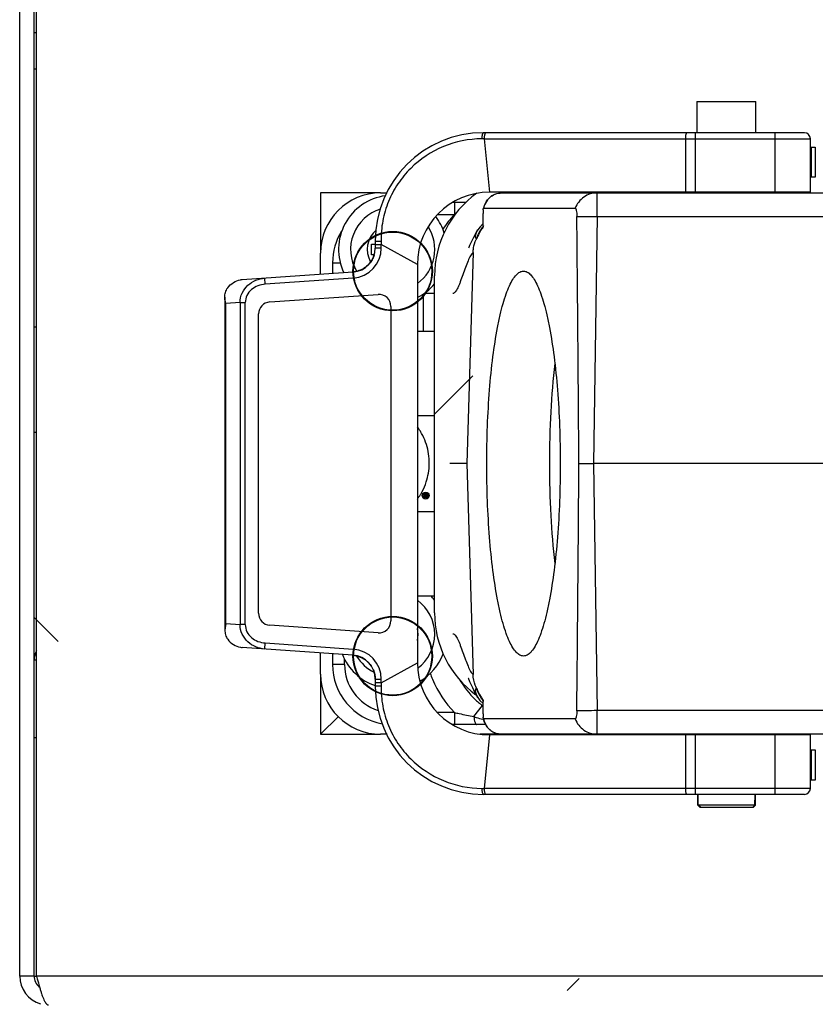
# Model space of a CAD drawing. Header units: millimetres. Extents: x 2423 to 7028, y 909 to 2460.
# Tile 7 of 60: x 5161 to 5228, y 2011 to 2093. Entities that reach past the tile are written whole.
import ezdxf

# ---------------------------------------------------------------- set-up
doc = ezdxf.new("R2010")
doc.units = ezdxf.units.MM

msp = doc.modelspace()

# ---------------------------------------------------------------- linework, layer by layer
for p, q in [((5161.393, 2013.487), (5161.393, 2174.887)), ((5162.593, 2013.487), (5162.593, 2174.887)), ((5162.593, 2013.487), (5162.593, 2174.887)), ((5162.793, 2013.487), (5162.793, 2175.287)), ((5162.793, 2013.487), (5162.793, 2175.287)), ((5162.793, 2091.887), (5162.593, 2091.887)), ((5162.793, 2088.887), (5162.593, 2088.887)), ((5217.668, 2086.187), (5217.668, 2083.587)), ((5217.668, 2086.187), (5222.568, 2086.187)), ((5222.568, 2083.587), (5222.568, 2086.187)), ((5199.993, 2083.086), (5199.799, 2083.085)), ((5226.607, 2083.587), (5199.943, 2083.587)), ((5199.993, 2083.087), (5200.443, 2078.644)), ((5199.993, 2083.087), (5227.107, 2083.087)), ((5216.721, 2083.087), (5216.721, 2078.644)), ((5217.548, 2078.644), (5217.548, 2083.587)), ((5224.143, 2083.587), (5224.143, 2078.644)), ((5227.107, 2078.644), (5227.107, 2083.087)), ((5227.107, 2082.394), (5227.518, 2082.394)), ((5227.198, 2079.894), (5227.198, 2082.394)), ((5227.514, 2082.394), (5227.514, 2079.894)), ((5227.518, 2079.894), (5227.107, 2079.894)), ((5186.393, 2078.587), (5186.393, 2073.587)), ((5191.393, 2078.587), (5186.393, 2078.587)), ((5191.393, 2078.587), (5191.926, 2078.587)), ((5227.107, 2078.644), (5200.443, 2078.644)), ((5201.48, 2078.587), (5286.305, 2078.587)), ((5209.389, 2076.622), (5209.389, 2078.587)), ((5216.124, 2078.644), (5216.068, 2078.587)), ((5224.168, 2078.587), (5224.127, 2078.628)), ((5198.466, 2077.787), (5197.368, 2077.787)), ((5197.522, 2077.787), (5197.522, 2076.787)), ((5196.107, 2076.787), (5197.522, 2076.787)), ((5199.922, 2077.174), (5199.919, 2076.887)), ((5199.919, 2075.862), (5199.919, 2076.887)), ((5199.958, 2077.314), (5207.56, 2077.314)), ((5209.389, 2076.622), (5209.094, 2056.087)), ((5209.389, 2076.622), (5278.396, 2076.622)), ((5199.653, 2075.776), (5199.474, 2075.53)), ((5199.919, 2076.041), (5199.653, 2075.776)), ((5199.468, 2075.521), (5199.473, 2075.528)), ((5190.643, 2073.45), (5190.643, 2074.325)), ((5190.643, 2074.325), (5190.943, 2074.325)), ((5190.943, 2074.587), (5190.943, 2074.006)), ((5190.943, 2074.31), (5191.443, 2074.31)), ((5191.434, 2074.58), (5191.439, 2074.311)), ((5191.443, 2074.006), (5191.443, 2074.31)), ((5194.443, 2072.644), (5191.443, 2074.31)), ((5199.359, 2074.787), (5199.394, 2074.787)), ((5199.394, 2074.787), (5199.397, 2074.789)), ((5186.393, 2071.823), (5186.393, 2073.587)), ((5190.859, 2073.45), (5190.643, 2073.45)), ((5190.858, 2073.443), (5190.85, 2073.417)), ((5191.443, 2074.006), (5190.943, 2074.006)), ((5199.071, 2073.621), (5198.565, 2056.087)), ((5187.393, 2072.787), (5187.393, 2071.893)), ((5187.393, 2072.787), (5188.036, 2072.787)), ((5194.443, 2072.644), (5194.443, 2039.53)), ((5189.082, 2072.011), (5179.892, 2071.369)), ((5189.082, 2072.011), (5189.117, 2071.512)), ((5189.33, 2072.062), (5189.208, 2072.037)), ((5195.868, 2043.687), (5195.868, 2071.687)), ((5181.802, 2071.001), (5181.767, 2071.5)), ((5189.117, 2071.512), (5181.802, 2071.001)), ((5182.173, 2069.523), (5191.173, 2070.153)), ((5194.93, 2070.171), (5194.93, 2067.087)), ((5195.05, 2070.267), (5195.868, 2070.267)), ((5178.443, 2069.923), (5178.443, 2042.251)), ((5179.713, 2069.47), (5178.519, 2069.386)), ((5178.519, 2042.788), (5178.519, 2069.386)), ((5179.713, 2069.47), (5179.713, 2042.704)), ((5179.713, 2069.47), (5180.137, 2069.47)), ((5180.137, 2042.704), (5180.137, 2069.47)), ((5192.243, 2069.155), (5192.243, 2043.019)), ((5181.243, 2043.649), (5181.243, 2068.526)), ((5162.593, 2067.462), (5162.793, 2067.462)), ((5194.443, 2067.087), (5195.868, 2067.087)), ((5199.068, 2063.387), (5195.868, 2060.187)), ((5194.443, 2060.087), (5195.868, 2060.087)), ((5162.593, 2058.712), (5162.793, 2058.712)), ((5198.565, 2056.087), (5197.143, 2056.087)), ((5198.565, 2056.087), (5199.071, 2038.553)), ((5207.868, 2056.087), (5209.094, 2056.087)), ((5209.094, 2056.087), (5209.389, 2035.552)), ((5278.692, 2056.087), (5209.094, 2056.087)), ((5195.002, 2053.466), (5195.002, 2053.531)), ((5195.002, 2053.531), (5195.27, 2053.531)), ((5195.102, 2053.466), (5195.002, 2053.378)), ((5195.102, 2053.466), (5195.002, 2053.466)), ((5195.002, 2053.307), (5195.107, 2053.391)), ((5195.002, 2053.307), (5195.002, 2053.378)), ((5195.154, 2053.431), (5195.154, 2053.466)), ((5195.154, 2053.466), (5195.221, 2053.466)), ((5195.221, 2053.466), (5195.221, 2053.431)), ((5195.27, 2053.531), (5195.27, 2053.408)), ((5195.868, 2052.087), (5194.443, 2052.087)), ((5194.443, 2045.087), (5195.868, 2045.087)), ((5162.593, 2043.287), (5164.593, 2041.287)), ((5178.519, 2042.788), (5178.444, 2042.251)), ((5178.519, 2042.788), (5179.713, 2042.704)), ((5180.137, 2042.704), (5179.713, 2042.704)), ((5191.173, 2042.022), (5182.173, 2042.651)), ((5189.082, 2040.163), (5179.892, 2040.806)), ((5181.767, 2040.674), (5181.802, 2041.173)), ((5181.802, 2041.173), (5189.117, 2040.662)), ((5189.117, 2040.662), (5189.082, 2040.163)), ((5162.593, 2039.787), (5162.793, 2039.787)), ((5186.393, 2038.587), (5186.393, 2040.351)), ((5187.393, 2040.281), (5187.393, 2039.387)), ((5188.393, 2039.387), (5188.393, 2039.851)), ((5189.052, 2040.162), (5189.207, 2040.137)), ((5189.207, 2040.137), (5189.38, 2040.1)), ((5189.762, 2039.969), (5189.973, 2039.86)), ((5189.973, 2039.86), (5190.156, 2039.738)), ((5188.393, 2039.387), (5187.393, 2039.387)), ((5190.515, 2039.389), (5190.598, 2039.277)), ((5191.443, 2037.865), (5194.443, 2039.53)), ((5186.393, 2038.587), (5186.393, 2033.587)), ((5190.943, 2038.168), (5190.943, 2037.587)), ((5190.943, 2038.168), (5191.443, 2038.168)), ((5191.443, 2037.865), (5191.443, 2038.168)), ((5191.443, 2037.865), (5190.943, 2037.865)), ((5191.439, 2037.863), (5191.434, 2037.594)), ((5199.394, 2037.387), (5199.359, 2037.387)), ((5199.47, 2036.651), (5199.468, 2036.653)), ((5199.47, 2036.649), (5199.648, 2036.404)), ((5199.648, 2036.404), (5199.919, 2036.133)), ((5199.141, 2035.054), (5199.848, 2035.97)), ((5199.919, 2035.287), (5199.919, 2036.312)), ((5186.393, 2033.587), (5187.879, 2035.074)), ((5197.522, 2035.387), (5196.109, 2035.387)), ((5197.522, 2035.387), (5197.522, 2034.387)), ((5199.919, 2035.287), (5199.922, 2035)), ((5199.945, 2034.856), (5200.019, 2034.579)), ((5207.56, 2034.86), (5199.958, 2034.86)), ((5209.389, 2033.587), (5209.389, 2035.552)), ((5278.396, 2035.552), (5209.389, 2035.552)), ((5200.13, 2034.387), (5197.367, 2034.387)), ((5162.793, 2033.287), (5162.593, 2033.287)), ((5186.393, 2033.587), (5191.393, 2033.587)), ((5191.925, 2033.587), (5191.393, 2033.587)), ((5288.127, 2033.587), (5199.658, 2033.587)), ((5200.443, 2033.53), (5199.993, 2029.087)), ((5227.107, 2033.53), (5200.443, 2033.53)), ((5216.721, 2033.53), (5216.721, 2029.087)), ((5217.253, 2033.53), (5217.198, 2033.585)), ((5217.255, 2033.53), (5217.199, 2033.587)), ((5217.548, 2028.587), (5217.548, 2033.53)), ((5217.668, 2033.587), (5217.668, 2033.53)), ((5222.568, 2033.53), (5222.568, 2033.587)), ((5223.03, 2033.53), (5223.087, 2033.587)), ((5223.033, 2033.53), (5223.089, 2033.587)), ((5224.143, 2033.53), (5224.143, 2028.587)), ((5227.107, 2029.087), (5227.107, 2033.53)), ((5227.107, 2032.283), (5227.518, 2032.283)), ((5227.198, 2029.783), (5227.198, 2032.283)), ((5227.514, 2032.283), (5227.514, 2029.783)), ((5199.799, 2029.089), (5199.993, 2029.088)), ((5227.107, 2029.087), (5199.993, 2029.087)), ((5227.518, 2029.783), (5227.107, 2029.783)), ((5226.607, 2028.587), (5199.943, 2028.587)), ((5217.743, 2027.687), (5217.743, 2028.587)), ((5217.793, 2027.687), (5217.777, 2028.587)), ((5222.493, 2027.687), (5222.508, 2028.587)), ((5222.543, 2027.687), (5222.543, 2028.587)), ((5217.943, 2027.487), (5217.743, 2027.687)), ((5222.543, 2027.687), (5217.743, 2027.687)), ((5217.993, 2027.487), (5217.793, 2027.687)), ((5217.993, 2027.487), (5217.943, 2027.487)), ((5222.292, 2027.487), (5217.993, 2027.487)), ((5222.293, 2027.487), (5222.493, 2027.687)), ((5222.342, 2027.487), (5222.293, 2027.487)), ((5222.343, 2027.487), (5222.543, 2027.687)), ((5162.593, 2013.487), (5161.393, 2013.487)), ((5162.593, 2013.487), (5162.793, 2013.487)), ((5604.993, 2013.487), (5162.793, 2013.487)), ((5206.893, 2012.287), (5207.893, 2013.287))]:
    msp.add_line(p, q)
for points in [[(5201.48, 2078.587), (5201.025, 2078.523), (5200.61, 2078.333), (5200.267, 2078.024), (5200.02, 2077.597), (5199.945, 2077.318)], [(5199.184, 2075.037), (5199.022, 2074.716), (5198.893, 2074.439), (5198.791, 2074.209), (5198.717, 2074.042), (5198.695, 2073.993)], [(5199.468, 2075.521), (5199.393, 2075.402), (5199.184, 2075.037)], [(5190.85, 2073.417), (5190.824, 2073.339), (5190.793, 2073.26), (5190.759, 2073.181), (5190.72, 2073.101), (5190.676, 2073.022)], [(5190.13, 2072.417), (5190.033, 2072.351), (5189.929, 2072.289)], [(5190.302, 2072.557), (5190.219, 2072.485), (5190.13, 2072.417)], [(5190.573, 2072.862), (5190.514, 2072.784), (5190.449, 2072.706), (5190.378, 2072.63), (5190.302, 2072.557)], [(5190.676, 2073.022), (5190.627, 2072.942), (5190.573, 2072.862)], [(5189.208, 2072.037), (5189.089, 2072.017), (5189.082, 2072.016)], [(5189.579, 2072.134), (5189.455, 2072.095), (5189.33, 2072.062)], [(5189.929, 2072.289), (5189.817, 2072.231), (5189.7, 2072.179), (5189.579, 2072.134)], [(5189.38, 2040.1), (5189.563, 2040.046), (5189.762, 2039.969)], [(5190.156, 2039.738), (5190.303, 2039.616), (5190.419, 2039.501), (5190.515, 2039.389)], [(5190.598, 2039.277), (5190.668, 2039.167), (5190.727, 2039.059), (5190.777, 2038.953), (5190.818, 2038.851)], [(5190.818, 2038.851), (5190.852, 2038.751), (5190.879, 2038.655), (5190.901, 2038.561), (5190.918, 2038.471), (5190.929, 2038.385), (5190.937, 2038.301), (5190.941, 2038.228), (5190.943, 2038.184), (5190.943, 2038.17), (5190.943, 2038.168)], [(5198.682, 2038.211), (5198.68, 2038.214), (5198.712, 2038.142), (5198.784, 2037.979), (5198.885, 2037.752), (5199.014, 2037.474), (5199.175, 2037.153)], [(5199.175, 2037.153), (5199.384, 2036.787), (5199.468, 2036.653)], [(5200.019, 2034.579), (5200.267, 2034.15), (5200.61, 2033.841), (5201.023, 2033.651), (5201.48, 2033.587)]]:
    msp.add_lwpolyline(points)
for centre, radius in [((5192.393, 2072.087), 3.3), ((5192.393, 2072.087), 3.251), ((5195.133, 2053.425), 0.294), ((5195.136, 2053.426), 0.21), ((5192.393, 2040.087), 3.3), ((5192.393, 2040.087), 3.25)]:
    msp.add_circle(centre, radius)
for centre, radius, start, end in [((5199.943, 2074.587), 9, 90, 180), ((5226.607, 2083.087), 0.5, 0, 90), ((5191.393, 2073.587), 5, 90, 180), ((5192.393, 2073.887), 4.5, 97.62363, 205.44067), ((5200.443, 2072.644), 6, 90, 180), ((5204.368, 2071.687), 8.5, 125.91352, 180), ((5192.393, 2073.887), 3.5, 106.81705, 211.09562), ((5192.393, 2073.887), 4.5, 17.49356, 37.44244), ((5204.496, 2070.21), 9.586, 136.67933, 145.9815), ((5192.393, 2073.887), 3.5, 305.86069, 32.7948), ((5202.19, 2073.912), 2.961, 142.13068, 147.78335), ((5202.221, 2073.888), 3, 141.14314, 142.13135), ((5202.236, 2073.876), 3.019, 139.37373, 141.14249), ((5192.393, 2072.787), 5, 148.4067, 180), ((5192.393, 2073.887), 2.115, 130.13832, 209.6813), ((5202.239, 2073.882), 3.018, 147.8048, 162.55771), ((5188.943, 2074.006), 2, 274, 0), ((5188.943, 2074.006), 2.5, 274, 0), ((5192.393, 2073.887), 4.5, 297.14645, 320.61887), ((5191.243, 2069.155), 1, 0, 94), ((5182.243, 2068.526), 1, 94, 180), ((348.182, 2085.838), 4859.777, 359.40704, 359.649246), ((5190.97, 2055.791), 4.371, 322.63193, 328.51597), ((5190.804, 2055.896), 4.567, 328.47751, 329.04708), ((5195.187, 2053.408), 0.0824, 191.6263, 359.99973), ((5195.188, 2053.431), 0.0334, 179.99461, 0.00545), ((5192.393, 2041.887), 3.5, 306.38338, 54.13931), ((5192.393, 2041.887), 4.5, 39.38113, 45.42943), ((5182.243, 2043.649), 1, 180, 266), ((5191.243, 2043.019), 1, 266, 0), ((5204.368, 2043.687), 8.5, 180, 233.53619), ((5192.393, 2041.887), 2.115, 346.51628, 13.48372), ((5164.093, 2039.787), 1.5, 150.08662, 180), ((5180.087, 2043.588), 2.789, 262.86696, 265.99897), ((5188.943, 2038.168), 2.5, 0, 86), ((5192.393, 2041.887), 4.5, 201.70143, 251.16802), ((5188.943, 2038.168), 2, 0, 86), ((5192.393, 2041.887), 3.5, 210.92277, 243.85496), ((5192.393, 2041.887), 4.5, 300.16687, 339.12161), ((5192.393, 2039.387), 5, 180, 259.84273), ((5192.393, 2039.387), 4, 180, 252.44565), ((5200.443, 2039.53), 6, 180, 270), ((5191.393, 2038.587), 5, 180, 270), ((5204.524, 2041.943), 9.601, 200.01954, 203.24749), ((5204.434, 2041.915), 9.507, 203.30522, 223.36145), ((5204.465, 2041.94), 7.547, 209.81412, 226.66015), ((5199.943, 2037.587), 9, 180, 270), ((5203.209, 2038.59), 4.033, 196.09663, 196.51415), ((5203.201, 2038.587), 4.024, 196.514, 197.3507), ((5202.239, 2038.292), 3.018, 197.4423, 212.1952), ((5204.411, 2041.883), 7.468, 226.66591, 229.93345), ((5202.19, 2038.262), 2.961, 212.21665, 217.86932), ((5202.221, 2038.286), 3, 217.86865, 218.85608), ((5202.236, 2038.298), 3.019, 218.85674, 220.62628), ((5204.379, 2041.846), 7.42, 229.93592, 230.96792), ((5204.36, 2041.822), 7.39, 230.96768, 232.36443), ((5204.598, 2042.132), 7.78, 232.36714, 233.00339), ((5201.806, 2043.107), 8.489, 256.86469, 257.04006), ((5201.89, 2043.472), 8.864, 257.04128, 257.36984), ((5200.326, 2034.979), 0.403, 185.70582, 188.07952), ((5201.502, 2035.125), 1.563, 209.97122, 212.39837), ((5201.434, 2035.074), 1.478, 229.71509, 233.20888), ((5201.448, 2035.095), 1.503, 233.25317, 249.4199), ((5201.456, 2035.114), 1.524, 249.40667, 252.58285), ((5226.607, 2029.087), 0.5, 270, 0), ((5163.793, 2013.487), 2.4, 180, 253.67228), ((5163.793, 2013.487), 1.2, 180, 229.4719), ((5178.982, 2017.134), 16.58, 195.94598, 196.99653), ((5173.374, 2015.418), 10.716, 196.98976, 198.44112)]:
    msp.add_arc(centre, radius, start, end)
msp.add_ellipse((5207.853, 1969.85), major_axis=(-0.315, 114.597), ratio=0.00333, start_param=-0.718923, end_param=-0.37151)
for points, knots in [([(5199.799, 2083.085), (5198.716, 2083.079), (5196.523, 2082.637), (5194.193, 2081.082), (5192.785, 2079.373), (5191.991, 2077.89), (5191.513, 2076.269), (5191.422, 2075.142), (5191.434, 2074.58)], [0, 0, 0, 0, 0.245783, 0.493334, 0.619127, 0.74554, 0.872418, 1, 1, 1, 1]), ([(5199.943, 2083.587), (5199.92, 2083.587), (5199.887, 2083.553), (5199.86, 2083.499), (5199.829, 2083.408), (5199.806, 2083.269), (5199.799, 2083.149), (5199.799, 2083.085)], [0, 0, 0, 0, 0.123959, 0.220541, 0.341553, 0.646576, 1, 1, 1, 1]), ([(5200.004, 2083.278), (5200.003, 2083.263), (5199.996, 2083.199), (5199.993, 2083.135), (5199.993, 2083.087)], [0, 0, 0, 0, 0.242371, 1, 1, 1, 1]), ([(5200.137, 2083.587), (5200.121, 2083.587), (5200.084, 2083.561), (5200.051, 2083.494), (5200.021, 2083.397), (5200.009, 2083.321), (5200.004, 2083.278)], [0, 0, 0, 0, 0.134195, 0.34297, 0.63612, 1, 1, 1, 1]), ([(5216.859, 2083.587), (5216.837, 2083.587), (5216.805, 2083.553), (5216.78, 2083.5), (5216.75, 2083.409), (5216.727, 2083.27), (5216.721, 2083.151), (5216.721, 2083.087)], [0, 0, 0, 0, 0.120625, 0.217117, 0.338695, 0.644598, 1, 1, 1, 1]), ([(5199.958, 2077.314), (5199.989, 2077.478), (5200.101, 2077.803), (5200.422, 2078.221), (5200.898, 2078.518), (5201.282, 2078.587), (5201.48, 2078.587)], [0, 0, 0, 0, 0.233082, 0.470732, 0.722985, 1, 1, 1, 1]), ([(5209.389, 2078.587), (5209.194, 2078.587), (5208.8, 2078.527), (5208.264, 2078.262), (5207.829, 2077.85), (5207.631, 2077.499), (5207.56, 2077.314)], [0, 0, 0, 0, 0.248441, 0.497661, 0.748163, 1, 1, 1, 1]), ([(5199.922, 2077.174), (5199.922, 2077.181), (5199.923, 2077.207), (5199.925, 2077.233), (5199.927, 2077.252)], [0, 0, 0, 0, 0.264831, 1, 1, 1, 1]), ([(5199.927, 2077.252), (5199.929, 2077.262), (5199.932, 2077.279), (5199.939, 2077.302), (5199.951, 2077.314), (5199.958, 2077.314)], [0, 0, 0, 0, 0.429036, 0.713208, 1, 1, 1, 1]), ([(5207.56, 2077.314), (5207.57, 2077.314), (5207.593, 2077.299), (5207.616, 2077.257), (5207.638, 2077.194), (5207.667, 2077.072), (5207.691, 2076.881), (5207.698, 2076.718), (5207.699, 2076.63)], [0, 0, 0, 0, 0.040584, 0.104595, 0.197584, 0.318663, 0.630318, 1, 1, 1, 1]), ([(5207.699, 2076.63), (5207.941, 2076.633), (5208.504, 2076.632), (5209.068, 2076.627), (5209.389, 2076.622)], [0, 0, 0, 0, 0.429137, 1, 1, 1, 1]), ([(5199.88, 2075.707), (5199.811, 2075.619), (5199.614, 2075.331), (5199.47, 2075.011), (5199.396, 2074.787)], [0, 0, 0, 0, 0.322167, 1, 1, 1, 1]), ([(5199.919, 2075.862), (5199.919, 2075.826), (5199.913, 2075.772), (5199.891, 2075.722), (5199.88, 2075.708)], [0, 0, 0, 0, 0.662633, 1, 1, 1, 1]), ([(5199.282, 2074.906), (5199.277, 2074.951), (5199.282, 2075.053), (5199.332, 2075.265), (5199.405, 2075.424), (5199.469, 2075.523)], [0, 0, 0, 0, 0.210224, 0.460348, 1, 1, 1, 1]), ([(5199.36, 2074.79), (5199.35, 2074.79), (5199.328, 2074.796), (5199.305, 2074.823), (5199.29, 2074.861), (5199.284, 2074.89), (5199.282, 2074.906)], [0, 0, 0, 0, 0.201988, 0.41782, 0.681101, 1, 1, 1, 1]), ([(5190.943, 2074.587), (5190.943, 2074.586), (5190.947, 2074.587), (5190.952, 2074.585), (5190.963, 2074.585), (5190.987, 2074.584), (5191.029, 2074.583), (5191.091, 2074.582), (5191.168, 2074.581), (5191.283, 2074.58), (5191.373, 2074.58), (5191.434, 2074.58)], [0, 0, 0, 0, 0.004307, 0.017038, 0.038863, 0.070355, 0.16308, 0.292111, 0.451545, 0.630399, 1, 1, 1, 1]), ([(5199.071, 2073.621), (5199.075, 2073.752), (5199.115, 2074.124), (5199.23, 2074.485), (5199.334, 2074.703)], [0, 0, 0, 0, 0.352418, 1, 1, 1, 1]), ([(5199.334, 2074.703), (5199.339, 2074.712), (5199.355, 2074.743), (5199.375, 2074.772), (5199.394, 2074.787)], [0, 0, 0, 0, 0.303461, 1, 1, 1, 1]), ([(5199.071, 2073.621), (5199.032, 2073.594), (5198.955, 2073.514), (5198.808, 2073.288), (5198.635, 2072.905), (5198.434, 2072.373), (5198.231, 2071.792), (5198.057, 2071.309), (5197.914, 2070.949), (5197.811, 2070.716), (5197.707, 2070.518), (5197.593, 2070.342), (5197.471, 2070.228), (5197.39, 2070.228)], [0, 0, 0, 0, 0.037069, 0.085068, 0.210403, 0.363668, 0.529077, 0.690264, 0.764193, 0.831064, 0.889072, 0.936748, 1, 1, 1, 1]), ([(5200.213, 2056.087), (5200.213, 2057.128), (5200.251, 2059.171), (5200.419, 2062.137), (5200.692, 2064.871), (5201.008, 2066.953), (5201.314, 2068.421), (5201.551, 2069.355), (5201.804, 2070.162), (5202.07, 2070.836), (5202.347, 2071.371), (5202.634, 2071.765), (5202.934, 2072.021), (5203.163, 2072.087), (5203.266, 2072.087)], [0, 0, 0, 0, 0.186492, 0.366073, 0.532166, 0.678758, 0.743127, 0.800818, 0.851421, 0.894663, 0.930472, 0.959121, 0.981542, 1, 1, 1, 1]), ([(5203.266, 2072.087), (5203.369, 2072.087), (5203.598, 2072.021), (5203.899, 2071.765), (5204.185, 2071.371), (5204.462, 2070.836), (5204.728, 2070.162), (5204.981, 2069.355), (5205.219, 2068.421), (5205.524, 2066.953), (5205.841, 2064.871), (5206.113, 2062.137), (5206.281, 2059.171), (5206.319, 2057.128), (5206.319, 2056.087)], [0, 0, 0, 0, 0.018458, 0.040879, 0.069528, 0.105337, 0.148577, 0.19918, 0.25687, 0.321238, 0.467829, 0.633922, 0.813505, 1, 1, 1, 1]), ([(5178.678, 2070.692), (5178.808, 2070.866), (5179.126, 2071.165), (5179.535, 2071.324), (5179.74, 2071.354)], [0, 0, 0, 0, 0.512951, 1, 1, 1, 1]), ([(5179.713, 2069.47), (5179.712, 2069.741), (5179.834, 2070.286), (5180.325, 2070.939), (5180.999, 2071.362), (5181.511, 2071.482), (5181.767, 2071.5)], [0, 0, 0, 0, 0.257948, 0.510359, 0.756336, 1, 1, 1, 1]), ([(5179.892, 2071.369), (5179.879, 2071.368), (5179.854, 2071.362), (5179.816, 2071.362), (5179.778, 2071.363), (5179.753, 2071.358), (5179.74, 2071.356)], [0, 0, 0, 0, 0.250266, 0.499858, 0.749665, 1, 1, 1, 1]), ([(5181.802, 2071.001), (5181.595, 2070.987), (5181.186, 2070.896), (5180.643, 2070.579), (5180.241, 2070.091), (5180.137, 2069.675), (5180.137, 2069.47)], [0, 0, 0, 0, 0.251031, 0.500957, 0.750987, 1, 1, 1, 1]), ([(5178.443, 2069.923), (5178.443, 2070.057), (5178.475, 2070.33), (5178.595, 2070.581), (5178.678, 2070.692)], [0, 0, 0, 0, 0.492991, 1, 1, 1, 1]), ([(5178.519, 2069.386), (5178.507, 2069.431), (5178.464, 2069.607), (5178.443, 2069.788), (5178.443, 2069.923)], [0, 0, 0, 0, 0.255206, 1, 1, 1, 1]), ([(5205.865, 2064.396), (5205.711, 2063.069), (5205.491, 2060.301), (5205.421, 2057.526), (5205.421, 2056.087)], [0, 0, 0, 0, 0.481553, 1, 1, 1, 1]), ([(5194.721, 2053.547), (5194.766, 2053.622), (5194.948, 2053.945), (5195.189, 2054.522), (5195.451, 2055.564), (5195.463, 2056.905), (5195.091, 2058.072), (5194.695, 2058.79), (5194.534, 2059.024), (5194.444, 2059.138)], [0, 0, 0, 0, 0.044184, 0.187471, 0.315027, 0.58587, 0.856713, 0.926647, 1, 1, 1, 1]), ([(5203.266, 2040.087), (5203.163, 2040.087), (5202.934, 2040.154), (5202.634, 2040.409), (5202.347, 2040.803), (5202.07, 2041.338), (5201.804, 2042.012), (5201.551, 2042.819), (5201.314, 2043.754), (5201.008, 2045.222), (5200.692, 2047.303), (5200.419, 2050.038), (5200.251, 2053.003), (5200.213, 2055.046), (5200.213, 2056.087)], [0, 0, 0, 0, 0.018458, 0.040879, 0.069528, 0.105337, 0.148577, 0.19918, 0.25687, 0.321238, 0.467829, 0.633922, 0.813505, 1, 1, 1, 1]), ([(5206.319, 2056.087), (5206.319, 2055.046), (5206.281, 2053.003), (5206.113, 2050.038), (5205.841, 2047.303), (5205.524, 2045.222), (5205.219, 2043.754), (5204.981, 2042.819), (5204.728, 2042.012), (5204.462, 2041.338), (5204.185, 2040.803), (5203.899, 2040.409), (5203.598, 2040.154), (5203.369, 2040.087), (5203.266, 2040.087)], [0, 0, 0, 0, 0.186492, 0.366073, 0.532166, 0.678758, 0.743127, 0.800818, 0.851421, 0.894663, 0.930472, 0.959121, 0.981542, 1, 1, 1, 1]), ([(5205.421, 2056.087), (5205.421, 2054.649), (5205.491, 2051.874), (5205.711, 2049.107), (5205.865, 2047.78)], [0, 0, 0, 0, 0.518438, 1, 1, 1, 1]), ([(5178.444, 2042.251), (5178.444, 2042.117), (5178.476, 2041.844), (5178.595, 2041.593), (5178.678, 2041.483)], [0, 0, 0, 0, 0.493154, 1, 1, 1, 1]), ([(5181.767, 2040.674), (5181.511, 2040.692), (5180.999, 2040.812), (5180.325, 2041.236), (5179.834, 2041.888), (5179.712, 2042.433), (5179.713, 2042.704)], [0, 0, 0, 0, 0.243664, 0.489641, 0.742052, 1, 1, 1, 1]), ([(5180.137, 2042.704), (5180.137, 2042.499), (5180.241, 2042.083), (5180.643, 2041.595), (5181.186, 2041.278), (5181.595, 2041.188), (5181.802, 2041.173)], [0, 0, 0, 0, 0.249013, 0.499043, 0.748969, 1, 1, 1, 1]), ([(5178.678, 2041.483), (5178.808, 2041.308), (5179.125, 2041.008), (5179.535, 2040.848), (5179.74, 2040.818)], [0, 0, 0, 0, 0.51291, 1, 1, 1, 1]), ([(5197.39, 2041.946), (5197.471, 2041.946), (5197.593, 2041.832), (5197.707, 2041.656), (5197.811, 2041.458), (5197.914, 2041.226), (5198.057, 2040.866), (5198.231, 2040.382), (5198.434, 2039.801), (5198.635, 2039.269), (5198.808, 2038.886), (5198.955, 2038.66), (5199.032, 2038.58), (5199.071, 2038.553)], [0, 0, 0, 0, 0.063252, 0.110928, 0.168936, 0.235807, 0.309736, 0.470923, 0.636332, 0.789597, 0.914932, 0.962931, 1, 1, 1, 1]), ([(5199.334, 2037.472), (5199.305, 2037.531), (5199.157, 2037.873), (5199.08, 2038.248), (5199.071, 2038.553)], [0, 0, 0, 0, 0.178266, 1, 1, 1, 1]), ([(5191.434, 2037.594), (5191.373, 2037.594), (5191.283, 2037.594), (5191.168, 2037.593), (5191.091, 2037.592), (5191.029, 2037.591), (5190.987, 2037.59), (5190.963, 2037.589), (5190.952, 2037.589), (5190.947, 2037.588), (5190.943, 2037.588), (5190.943, 2037.587)], [0, 0, 0, 0, 0.369601, 0.548455, 0.707889, 0.83692, 0.929645, 0.961137, 0.982962, 0.995693, 1, 1, 1, 1]), ([(5191.434, 2037.594), (5191.422, 2037.032), (5191.513, 2035.905), (5191.991, 2034.285), (5192.785, 2032.802), (5194.193, 2031.092), (5196.523, 2029.537), (5198.716, 2029.095), (5199.799, 2029.089)], [0, 0, 0, 0, 0.127582, 0.25446, 0.380873, 0.506666, 0.754217, 1, 1, 1, 1]), ([(5199.469, 2036.652), (5199.405, 2036.75), (5199.33, 2036.909), (5199.282, 2037.122), (5199.277, 2037.223), (5199.282, 2037.269)], [0, 0, 0, 0, 0.537861, 0.789419, 1, 1, 1, 1]), ([(5199.282, 2037.269), (5199.284, 2037.285), (5199.29, 2037.314), (5199.305, 2037.352), (5199.329, 2037.378), (5199.35, 2037.384), (5199.36, 2037.384)], [0, 0, 0, 0, 0.319129, 0.582075, 0.797652, 1, 1, 1, 1]), ([(5199.394, 2037.387), (5199.389, 2037.391), (5199.363, 2037.415), (5199.346, 2037.446), (5199.334, 2037.472)], [0, 0, 0, 0, 0.200623, 1, 1, 1, 1]), ([(5199.397, 2037.387), (5199.397, 2037.388), (5199.396, 2037.385), (5199.395, 2037.388), (5199.395, 2037.388)], [0, 0, 0, 0, 0.423489, 1, 1, 1, 1]), ([(5199.396, 2037.387), (5199.47, 2037.163), (5199.614, 2036.844), (5199.811, 2036.556), (5199.88, 2036.467)], [0, 0, 0, 0, 0.677833, 1, 1, 1, 1]), ([(5199.88, 2036.467), (5199.891, 2036.452), (5199.913, 2036.402), (5199.919, 2036.348), (5199.919, 2036.312)], [0, 0, 0, 0, 0.337545, 1, 1, 1, 1]), ([(5197.521, 2035.387), (5197.654, 2035.36), (5198.194, 2035.25), (5198.733, 2035.137), (5199.141, 2035.054)], [0, 0, 0, 0, 0.244939, 1, 1, 1, 1]), ([(5199.141, 2035.054), (5199.149, 2034.965), (5199.172, 2034.802), (5199.22, 2034.613), (5199.273, 2034.494), (5199.317, 2034.424), (5199.367, 2034.387), (5199.398, 2034.387)], [0, 0, 0, 0, 0.357685, 0.662906, 0.782197, 0.876317, 1, 1, 1, 1]), ([(5199.141, 2035.054), (5199.204, 2035.031), (5199.446, 2034.949), (5199.693, 2034.883), (5199.877, 2034.84)], [0, 0, 0, 0, 0.261177, 1, 1, 1, 1]), ([(5199.958, 2034.86), (5199.951, 2034.86), (5199.939, 2034.872), (5199.932, 2034.895), (5199.929, 2034.912), (5199.927, 2034.922)], [0, 0, 0, 0, 0.286943, 0.570952, 1, 1, 1, 1]), ([(5200.148, 2034.344), (5200.125, 2034.384), (5200.04, 2034.547), (5199.983, 2034.725), (5199.958, 2034.86)], [0, 0, 0, 0, 0.251727, 1, 1, 1, 1]), ([(5207.699, 2035.544), (5207.698, 2035.456), (5207.691, 2035.293), (5207.667, 2035.102), (5207.638, 2034.98), (5207.616, 2034.917), (5207.593, 2034.875), (5207.57, 2034.86), (5207.56, 2034.86)], [0, 0, 0, 0, 0.369773, 0.681368, 0.802424, 0.895399, 0.95941, 1, 1, 1, 1]), ([(5207.56, 2034.86), (5207.631, 2034.675), (5207.829, 2034.325), (5208.264, 2033.912), (5208.8, 2033.648), (5209.194, 2033.587), (5209.389, 2033.587)], [0, 0, 0, 0, 0.251837, 0.502339, 0.751559, 1, 1, 1, 1]), ([(5209.389, 2035.552), (5209.068, 2035.548), (5208.504, 2035.542), (5207.941, 2035.541), (5207.699, 2035.544)], [0, 0, 0, 0, 0.570863, 1, 1, 1, 1]), ([(5200.478, 2033.946), (5200.449, 2033.971), (5200.338, 2034.073), (5200.243, 2034.192), (5200.182, 2034.287)], [0, 0, 0, 0, 0.254228, 1, 1, 1, 1]), ([(5201.48, 2033.587), (5201.438, 2033.587), (5201.276, 2033.593), (5201.115, 2033.624), (5201, 2033.66)], [0, 0, 0, 0, 0.258459, 1, 1, 1, 1]), ([(5199.799, 2029.089), (5199.799, 2029.025), (5199.806, 2028.905), (5199.829, 2028.766), (5199.86, 2028.675), (5199.887, 2028.622), (5199.92, 2028.587), (5199.943, 2028.587)], [0, 0, 0, 0, 0.353424, 0.658447, 0.779459, 0.876041, 1, 1, 1, 1]), ([(5199.993, 2029.087), (5199.993, 2029.071), (5199.994, 2029.007), (5199.999, 2028.943), (5200.004, 2028.896)], [0, 0, 0, 0, 0.255658, 1, 1, 1, 1]), ([(5216.721, 2029.087), (5216.721, 2029.023), (5216.727, 2028.904), (5216.75, 2028.765), (5216.78, 2028.675), (5216.805, 2028.621), (5216.837, 2028.587), (5216.859, 2028.587)], [0, 0, 0, 0, 0.355402, 0.661305, 0.782883, 0.879375, 1, 1, 1, 1]), ([(5200.004, 2028.896), (5200.009, 2028.853), (5200.021, 2028.777), (5200.051, 2028.68), (5200.084, 2028.613), (5200.121, 2028.587), (5200.137, 2028.587)], [0, 0, 0, 0, 0.363881, 0.657015, 0.865785, 1, 1, 1, 1]), ([(5162.793, 2013.487), (5162.813, 2013.41), (5162.894, 2013.106), (5162.975, 2012.803), (5163.04, 2012.579)], [0, 0, 0, 0, 0.255555, 1, 1, 1, 1]), ([(5163.209, 2012.029), (5163.229, 2011.968), (5163.302, 2011.758), (5163.385, 2011.549), (5163.459, 2011.409)], [0, 0, 0, 0, 0.28512, 1, 1, 1, 1]), ([(5163.459, 2011.409), (5163.485, 2011.361), (5163.56, 2011.231), (5163.689, 2011.087), (5163.793, 2011.087)], [0, 0, 0, 0, 0.342934, 1, 1, 1, 1])]:
    msp.add_open_spline(points, degree=3, knots=knots)
msp.add_open_spline([(5199.925, 2034.939), (5199.923, 2034.959), (5199.922, 2034.98), (5199.922, 2035)], degree=3)

doc.saveas('drawing.dxf')
